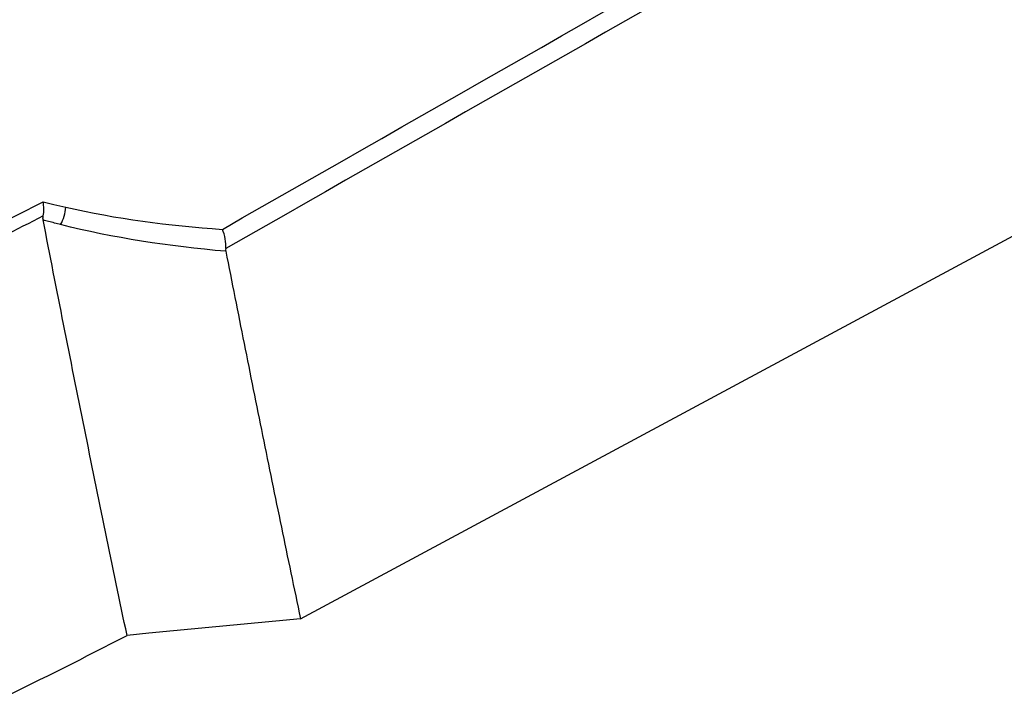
# Model space of a CAD drawing. Header units: millimetres. Extents: x -117 to 444, y -157 to 472.
# Tile 150 of 160: x 364 to 377, y 271 to 280. Entities that reach past the tile are written whole.
import ezdxf

# ---------------------------------------------------------------- set-up
doc = ezdxf.new("R2010")
doc.units = ezdxf.units.MM

msp = doc.modelspace()

# ---------------------------------------------------------------- linework, layer by layer
at = {"color": 7, "linetype": 'Continuous', "lineweight": 25}
for p, q in [((367.634, 271.862), (402.249, 290.474)), ((367.634, 271.862), (365.521, 271.658)), ((365.521, 271.658), (365.216, 271.629))]:
    msp.add_line(p, q, dxfattribs=at)
msp.add_arc((363.808, 277.634), 0.555, 330.2964, 356.5697, dxfattribs=at)
for points in [[(366.545, 277.292), (378.408, 284.06), (390.271, 290.838), (402.132, 297.628)], [(402.249, 297.368), (390.364, 290.576), (378.478, 283.796), (366.592, 277.024)], [(361.662, 276.563), (362.472, 276.898), (363.267, 277.272), (364.046, 277.677)], [(364.361, 277.601), (365.062, 277.441), (365.795, 277.343), (366.545, 277.292)], [(364.048, 277.479), (363.295, 277.09), (362.527, 276.733), (361.744, 276.413)], [(364.047, 277.423), (364.044, 277.44), (364.043, 277.458), (364.048, 277.479)], [(366.593, 276.986), (365.8, 277.053), (365.026, 277.172), (364.289, 277.359)], [(366.592, 277.024), (366.59, 277.01), (366.591, 276.998), (366.593, 276.986)], [(363.442, 270.737), (364.042, 271.028), (364.633, 271.326), (365.216, 271.629)]]:
    msp.add_open_spline(points, degree=3, dxfattribs=at)
for points, knots in [([(364.046, 277.677), (364.096, 277.664), (364.147, 277.652), (364.197, 277.639), (364.252, 277.626), (364.307, 277.613), (364.361, 277.601)], [0, 0, 0, 0, 0.0003481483, 0.0003481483, 0.0003481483, 0.0007210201, 0.0007210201, 0.0007210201, 0.0007210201]), ([(364.048, 277.479), (364.054, 277.509), (364.057, 277.542), (364.056, 277.61), (364.053, 277.645), (364.046, 277.677)], [0, 0, 0, 0, 0.5, 0.5, 1, 1, 1, 1]), ([(365.216, 271.629), (365.016, 272.59), (364.817, 273.553), (364.427, 275.484), (364.235, 276.452), (364.047, 277.423)], [0, 0, 0, 0, 0.5, 0.5, 1, 1, 1, 1]), ([(364.289, 277.359), (364.234, 277.373), (364.178, 277.388), (364.123, 277.402), (364.097, 277.409), (364.072, 277.416), (364.047, 277.423)], [0, 0, 0, 0, 0.0003803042, 0.0003803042, 0.0003803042, 0.00055351, 0.00055351, 0.00055351, 0.00055351]), ([(366.592, 277.024), (366.596, 277.065), (366.594, 277.113), (366.577, 277.206), (366.563, 277.253), (366.545, 277.292)], [0, 0, 0, 0, 0.5, 0.5, 1, 1, 1, 1]), ([(366.593, 276.986), (366.678, 276.557), (366.847, 275.7), (367.105, 274.418), (367.367, 273.138), (367.545, 272.288), (367.634, 271.862)], [0, 0, 0, 0, 0.2500012, 0.5000001, 0.749999, 1, 1, 1, 1])]:
    msp.add_open_spline(points, degree=3, knots=knots, dxfattribs=at)

doc.saveas('drawing.dxf')
